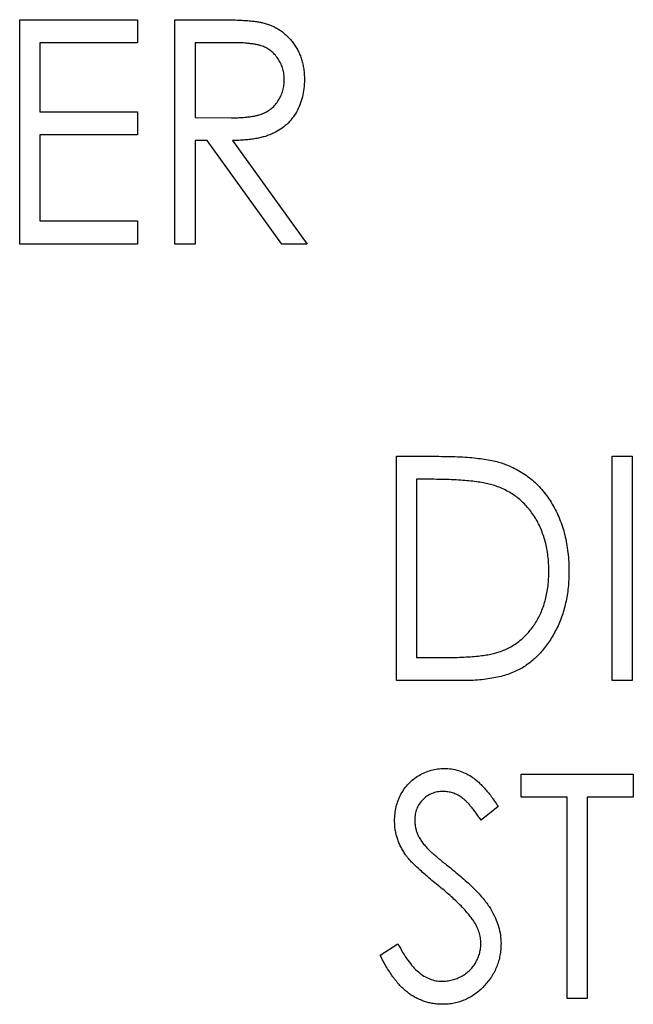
# Model space of a CAD drawing. Header units: millimetres. Extents: x 0 to 420, y 0 to 297.
# Tile 29 of 106: x 90.76 to 94.38, y 158.82 to 164.63. Entities that reach past the tile are written whole.
import ezdxf

# ---------------------------------------------------------------- set-up
doc = ezdxf.new("R2010")
doc.units = ezdxf.units.MM

msp = doc.modelspace()

# ---------------------------------------------------------------- linework, layer by layer
at = {"color": 7, "linetype": 'Continuous', "lineweight": 25}
for p, q in [((90.7634, 164.6252), (91.4588, 164.6252)), ((90.7634, 163.3023), (90.7634, 164.6252)), ((91.4588, 164.6252), (91.4588, 164.4895)), ((91.6792, 164.6252), (91.9223, 164.6252)), ((91.6792, 163.3023), (91.6792, 164.6252)), ((91.4588, 164.4895), (90.8821, 164.4895)), ((90.8821, 164.4895), (90.8821, 164.0824)), ((92.0177, 164.4895), (91.798, 164.4895)), ((91.798, 164.4895), (91.798, 164.0485)), ((90.8821, 164.0824), (91.4588, 164.0824)), ((91.4588, 164.0824), (91.4588, 163.9468)), ((91.798, 164.0485), (92.0126, 164.0467)), ((91.4588, 163.9468), (90.8821, 163.9468)), ((90.8821, 163.9468), (90.8821, 163.438)), ((91.869, 163.9128), (91.798, 163.9128)), ((91.798, 163.9128), (91.798, 163.3023)), ((92.3094, 163.3023), (91.869, 163.9128)), ((92.0187, 163.9128), (92.4594, 163.3023)), ((90.8821, 163.438), (91.4588, 163.438)), ((91.4588, 163.438), (91.4588, 163.3023)), ((91.4588, 163.3023), (90.7634, 163.3023)), ((91.798, 163.3023), (91.6792, 163.3023)), ((92.4594, 163.3023), (92.3094, 163.3023)), ((92.985, 160.7273), (92.985, 162.0502)), ((92.985, 162.0502), (93.2354, 162.0502)), ((94.257, 162.0502), (94.3758, 162.0502)), ((94.257, 160.7273), (94.257, 162.0502)), ((94.3758, 162.0502), (94.3758, 160.7273)), ((93.1893, 161.9145), (93.1037, 161.9145)), ((93.1037, 161.9145), (93.1037, 160.863)), ((93.1037, 160.863), (93.2434, 160.863)), ((93.3693, 160.7273), (92.985, 160.7273)), ((94.3758, 160.7273), (94.257, 160.7273)), ((93.7206, 160.0395), (93.7206, 160.1752)), ((93.7206, 160.1752), (94.3821, 160.1752)), ((94.3821, 160.1752), (94.3821, 160.0395)), ((93.992, 160.0395), (93.7206, 160.0395)), ((93.992, 158.8523), (93.992, 160.0395)), ((94.3821, 160.0395), (94.1107, 160.0395)), ((94.1107, 160.0395), (94.1107, 158.8523)), ((93.5849, 159.9852), (93.4845, 159.9038)), ((92.8896, 159.1075), (92.9942, 159.1745)), ((94.1107, 158.8523), (93.992, 158.8523))]:
    msp.add_line(p, q, dxfattribs=at)
for points, knots in [([(91.9223, 164.6252), (91.9385, 164.6251), (91.9697, 164.625), (92.0144, 164.6244), (92.055, 164.6226), (92.0916, 164.621), (92.124, 164.6182), (92.1523, 164.6155), (92.1765, 164.6119), (92.1912, 164.6086), (92.1979, 164.6072)], [0, 0, 0, 0, 0.176242, 0.33814, 0.484799, 0.617149, 0.734395, 0.837422, 0.92561, 1, 1, 1, 1]), ([(92.1979, 164.6072), (92.2068, 164.6048), (92.2243, 164.6), (92.2496, 164.59), (92.2737, 164.5784), (92.2967, 164.5649), (92.3179, 164.549), (92.3381, 164.5315), (92.3574, 164.5122), (92.3746, 164.4907), (92.3907, 164.468), (92.4043, 164.4435), (92.4165, 164.4181), (92.4259, 164.3911), (92.4334, 164.363), (92.4387, 164.3336), (92.4419, 164.3029), (92.4423, 164.282), (92.4425, 164.2714)], [0, 0, 0, 0, 0.061387, 0.1214951, 0.1810892, 0.2400382, 0.2986442, 0.3579899, 0.4184412, 0.480043, 0.5418672, 0.6041732, 0.6666824, 0.7298994, 0.7945383, 0.8604552, 0.9292113, 1, 1, 1, 1]), ([(92.3237, 164.2717), (92.3233, 164.2823), (92.3226, 164.3033), (92.316, 164.334), (92.3053, 164.3632), (92.2904, 164.3904), (92.2724, 164.4152), (92.2512, 164.4365), (92.2274, 164.4539), (92.2052, 164.4652), (92.1853, 164.4721), (92.1681, 164.4769), (92.1485, 164.4808), (92.1267, 164.4839), (92.1027, 164.4866), (92.0763, 164.4883), (92.0477, 164.4894), (92.0279, 164.4895), (92.0177, 164.4895)], [0, 0, 0, 0, 0.074206, 0.146692, 0.218332, 0.29067, 0.362618, 0.431553, 0.499554, 0.567987, 0.604677, 0.646293, 0.69288, 0.744014, 0.799888, 0.86174, 0.928424, 1, 1, 1, 1]), ([(92.0126, 164.0467), (92.0227, 164.0467), (92.0421, 164.0467), (92.0702, 164.0482), (92.0963, 164.0499), (92.1204, 164.0525), (92.1424, 164.0559), (92.1624, 164.0601), (92.1804, 164.0651), (92.2015, 164.0728), (92.2252, 164.0848), (92.2507, 164.1027), (92.2725, 164.1247), (92.2908, 164.1501), (92.3056, 164.1779), (92.316, 164.2079), (92.3226, 164.2392), (92.3234, 164.2608), (92.3237, 164.2717)], [0, 0, 0, 0, 0.068884, 0.133004, 0.192369, 0.247684, 0.298447, 0.344783, 0.387444, 0.426058, 0.498477, 0.568226, 0.638295, 0.709239, 0.781676, 0.852765, 0.925523, 1, 1, 1, 1]), ([(92.4425, 164.2714), (92.4419, 164.2538), (92.4409, 164.2195), (92.432, 164.1696), (92.4171, 164.1231), (92.3965, 164.08), (92.3701, 164.0412), (92.3388, 164.0069), (92.302, 163.9782), (92.2675, 163.9585), (92.2372, 163.9455), (92.2121, 163.9367), (92.1849, 163.9297), (92.1557, 163.9236), (92.1244, 163.9189), (92.091, 163.9155), (92.0556, 163.9133), (92.0313, 163.913), (92.0187, 163.9128)], [0, 0, 0, 0, 0.083484, 0.162613, 0.23918, 0.314494, 0.388385, 0.460717, 0.533791, 0.609022, 0.648239, 0.690365, 0.734562, 0.781635, 0.831635, 0.884694, 0.940506, 1, 1, 1, 1]), ([(93.2354, 162.0502), (93.2573, 162.05), (93.2993, 162.0497), (93.3601, 162.0476), (93.4163, 162.044), (93.468, 162.0387), (93.515, 162.0323), (93.5572, 162.0241), (93.5949, 162.0146), (93.6181, 162.0064), (93.629, 162.0025)], [0, 0, 0, 0, 0.1643442, 0.3167935, 0.4581469, 0.5885633, 0.7074923, 0.8152688, 0.9128975, 1, 1, 1, 1]), ([(93.629, 162.0025), (93.6433, 161.9966), (93.6717, 161.985), (93.7121, 161.9634), (93.7501, 161.9385), (93.7862, 161.9112), (93.8189, 161.8797), (93.85, 161.8461), (93.8782, 161.8088), (93.9042, 161.7688), (93.9274, 161.7263), (93.9477, 161.6816), (93.9645, 161.6348), (93.9788, 161.5862), (93.9891, 161.5353), (93.9973, 161.4827), (94.0016, 161.4279), (94.0023, 161.3909), (94.0026, 161.372)], [0, 0, 0, 0, 0.059398, 0.117804, 0.175649, 0.233437, 0.291249, 0.349576, 0.409329, 0.470372, 0.532591, 0.595119, 0.658625, 0.723231, 0.789405, 0.857649, 0.927742, 1, 1, 1, 1]), ([(93.5633, 161.8774), (93.553, 161.8805), (93.5313, 161.887), (93.4959, 161.8941), (93.456, 161.9004), (93.4116, 161.9057), (93.3625, 161.9095), (93.3089, 161.9124), (93.2506, 161.9143), (93.2103, 161.9144), (93.1893, 161.9145)], [0, 0, 0, 0, 0.084774, 0.180312, 0.28709, 0.406015, 0.536482, 0.678682, 0.833402, 1, 1, 1, 1]), ([(93.8839, 161.3723), (93.8837, 161.3878), (93.8832, 161.4181), (93.8791, 161.4627), (93.8725, 161.5056), (93.8633, 161.5468), (93.8514, 161.5863), (93.8367, 161.6241), (93.8195, 161.6602), (93.7996, 161.6944), (93.7774, 161.7264), (93.7533, 161.7561), (93.7266, 161.7828), (93.6983, 161.8074), (93.6675, 161.8289), (93.6349, 161.8481), (93.6, 161.8643), (93.5756, 161.873), (93.5633, 161.8774)], [0, 0, 0, 0, 0.072235, 0.141829, 0.209054, 0.274618, 0.338839, 0.40167, 0.463864, 0.525432, 0.586208, 0.645431, 0.704074, 0.762298, 0.820336, 0.879142, 0.938766, 1, 1, 1, 1]), ([(94.0026, 161.372), (94.0023, 161.3557), (94.0017, 161.3235), (93.9985, 161.2759), (93.9918, 161.23), (93.9837, 161.1854), (93.9722, 161.1424), (93.9593, 161.1006), (93.9429, 161.0607), (93.9247, 161.0222), (93.9044, 160.9859), (93.8825, 160.9517), (93.8594, 160.92), (93.8345, 160.8909), (93.8084, 160.864), (93.7804, 160.8399), (93.7512, 160.8181), (93.7204, 160.7984), (93.6872, 160.7813), (93.651, 160.7668), (93.6117, 160.7547), (93.5693, 160.7446), (93.5238, 160.7367), (93.475, 160.7313), (93.4232, 160.7278), (93.3876, 160.7274), (93.3693, 160.7273)], [0, 0, 0, 0, 0.047591, 0.093744, 0.138658, 0.182637, 0.225674, 0.268046, 0.309925, 0.35122, 0.391858, 0.430949, 0.469216, 0.506063, 0.542432, 0.578163, 0.613445, 0.648473, 0.684358, 0.722083, 0.761938, 0.803977, 0.848876, 0.896245, 0.946758, 1, 1, 1, 1]), ([(93.5913, 160.8966), (93.6024, 160.9009), (93.6245, 160.9093), (93.6561, 160.9246), (93.6856, 160.9429), (93.7137, 160.9629), (93.7394, 160.986), (93.7635, 161.0111), (93.786, 161.0386), (93.8063, 161.0685), (93.8245, 161.1005), (93.8404, 161.1343), (93.8541, 161.1697), (93.8647, 161.207), (93.8736, 161.2459), (93.8797, 161.2865), (93.883, 161.3289), (93.8836, 161.3576), (93.8839, 161.3723)], [0, 0, 0, 0, 0.059658, 0.118319, 0.176002, 0.23344, 0.290884, 0.349178, 0.408074, 0.468667, 0.53039, 0.592632, 0.655752, 0.720395, 0.787156, 0.855716, 0.926408, 1, 1, 1, 1]), ([(93.2434, 160.863), (93.2635, 160.863), (93.3021, 160.8632), (93.3577, 160.8648), (93.4084, 160.8674), (93.4544, 160.871), (93.4955, 160.8758), (93.5318, 160.8811), (93.5634, 160.8879), (93.5825, 160.8938), (93.5913, 160.8966)], [0, 0, 0, 0, 0.172244, 0.3301934, 0.475432, 0.6065481, 0.7244263, 0.8291286, 0.9204072, 1, 1, 1, 1]), ([(92.9744, 159.9004), (92.9748, 159.9144), (92.9757, 159.942), (92.9831, 159.9824), (92.9947, 160.021), (93.0111, 160.0573), (93.0322, 160.0906), (93.0567, 160.121), (93.0859, 160.1468), (93.118, 160.1691), (93.1531, 160.1867), (93.1898, 160.2), (93.2284, 160.2074), (93.2545, 160.2086), (93.2677, 160.2091)], [0, 0, 0, 0, 0.088291, 0.174419, 0.258423, 0.342317, 0.425287, 0.506935, 0.587922, 0.670559, 0.753145, 0.834844, 0.916686, 1, 1, 1, 1]), ([(93.2677, 160.2091), (93.2818, 160.2086), (93.3098, 160.2075), (93.3509, 160.1981), (93.3904, 160.1828), (93.4222, 160.1653), (93.4469, 160.1478), (93.4661, 160.1322), (93.4851, 160.1136), (93.5048, 160.093), (93.5245, 160.0696), (93.5448, 160.0439), (93.5648, 160.0154), (93.5781, 159.9954), (93.5849, 159.9852)], [0, 0, 0, 0, 0.103822, 0.2059191, 0.309231, 0.4156525, 0.4722204, 0.5328577, 0.5978194, 0.6678575, 0.7431765, 0.8234483, 0.9089421, 1, 1, 1, 1]), ([(93.2608, 160.0734), (93.249, 160.073), (93.2261, 160.0721), (93.1936, 160.0623), (93.1643, 160.0471), (93.1393, 160.0257), (93.1188, 160.0002), (93.1036, 159.9714), (93.0947, 159.9395), (93.0936, 159.9173), (93.0931, 159.9059)], [0, 0, 0, 0, 0.133507, 0.258557, 0.380724, 0.504971, 0.628085, 0.748901, 0.871477, 1, 1, 1, 1]), ([(93.4845, 159.9038), (93.4789, 159.9122), (93.4681, 159.9282), (93.4519, 159.9508), (93.4364, 159.9712), (93.4212, 159.9892), (93.4069, 160.0053), (93.3931, 160.0191), (93.38, 160.0308), (93.3634, 160.0431), (93.3426, 160.0553), (93.3164, 160.066), (93.2889, 160.0721), (93.2702, 160.073), (93.2608, 160.0734)], [0, 0, 0, 0, 0.102557, 0.196911, 0.284395, 0.364416, 0.437215, 0.503536, 0.563602, 0.61645, 0.714669, 0.808954, 0.904132, 1, 1, 1, 1]), ([(93.0396, 159.699), (93.0343, 159.7068), (93.024, 159.7221), (93.0107, 159.7461), (92.9994, 159.7706), (92.9906, 159.7957), (92.9833, 159.8212), (92.9779, 159.8471), (92.9751, 159.8736), (92.9746, 159.8914), (92.9744, 159.9004)], [0, 0, 0, 0, 0.1308768, 0.2577192, 0.3823161, 0.5066263, 0.6283018, 0.7515267, 0.8754702, 1, 1, 1, 1]), ([(93.0931, 159.9059), (93.0933, 159.8989), (93.0937, 159.8847), (93.0971, 159.8637), (93.102, 159.8429), (93.1093, 159.8221), (93.1196, 159.8011), (93.1333, 159.7797), (93.1501, 159.7573), (93.1631, 159.7427), (93.1699, 159.735)], [0, 0, 0, 0, 0.110385, 0.220503, 0.331137, 0.443585, 0.563154, 0.695062, 0.839762, 1, 1, 1, 1]), ([(93.2309, 159.519), (93.2187, 159.529), (93.1952, 159.548), (93.1623, 159.576), (93.133, 159.6018), (93.1072, 159.6253), (93.085, 159.6467), (93.0662, 159.6658), (93.0513, 159.6828), (93.0432, 159.694), (93.0396, 159.699)], [0, 0, 0, 0, 0.1795352, 0.3445064, 0.4921306, 0.6246399, 0.7420993, 0.843179, 0.9295396, 1, 1, 1, 1]), ([(93.1699, 159.735), (93.1725, 159.7324), (93.1785, 159.7263), (93.1897, 159.7164), (93.2042, 159.7037), (93.2221, 159.6886), (93.2433, 159.6706), (93.2683, 159.6507), (93.2964, 159.6278), (93.3163, 159.6118), (93.3268, 159.6033)], [0, 0, 0, 0, 0.053039, 0.126288, 0.218872, 0.334457, 0.469409, 0.625738, 0.802267, 1, 1, 1, 1]), ([(93.3268, 159.6033), (93.3395, 159.5929), (93.3641, 159.5726), (93.3989, 159.542), (93.4308, 159.5125), (93.4593, 159.4836), (93.485, 159.4558), (93.5073, 159.4287), (93.5268, 159.4025), (93.5479, 159.369), (93.5693, 159.3277), (93.5883, 159.2775), (93.5996, 159.227), (93.6011, 159.1931), (93.6019, 159.1764)], [0, 0, 0, 0, 0.093761, 0.181614, 0.264342, 0.341677, 0.41338, 0.479975, 0.541968, 0.599292, 0.705911, 0.807015, 0.904485, 1, 1, 1, 1]), ([(93.4413, 159.3081), (93.4361, 159.3157), (93.4252, 159.3315), (93.4062, 159.355), (93.3843, 159.3798), (93.3595, 159.4056), (93.3315, 159.4324), (93.3008, 159.4604), (93.2671, 159.4897), (93.2432, 159.509), (93.2309, 159.519)], [0, 0, 0, 0, 0.092213, 0.193119, 0.303009, 0.423363, 0.552489, 0.69176, 0.840671, 1, 1, 1, 1]), ([(93.4832, 159.1782), (93.4826, 159.1892), (93.4815, 159.2115), (93.4736, 159.2445), (93.46, 159.2771), (93.4477, 159.2975), (93.4413, 159.3081)], [0, 0, 0, 0, 0.238336, 0.482311, 0.73314, 1, 1, 1, 1]), ([(92.9942, 159.1745), (93.0035, 159.1571), (93.0212, 159.124), (93.0506, 159.0788), (93.0814, 159.0406), (93.1132, 159.0092), (93.1463, 158.9846), (93.1807, 158.967), (93.2163, 158.956), (93.2405, 158.9547), (93.2526, 158.954)], [0, 0, 0, 0, 0.165307, 0.315251, 0.451801, 0.576089, 0.690151, 0.796612, 0.898685, 1, 1, 1, 1]), ([(93.2526, 158.954), (93.263, 158.9544), (93.2835, 158.955), (93.3137, 158.9612), (93.343, 158.9707), (93.3707, 158.9842), (93.3967, 159.0006), (93.4193, 159.0205), (93.439, 159.0426), (93.4548, 159.0675), (93.4675, 159.0938), (93.4766, 159.1212), (93.4821, 159.1495), (93.4828, 159.1686), (93.4832, 159.1782)], [0, 0, 0, 0, 0.086779, 0.172012, 0.257, 0.344091, 0.430347, 0.513787, 0.595624, 0.677565, 0.75969, 0.839996, 0.919133, 1, 1, 1, 1]), ([(93.6019, 159.1764), (93.6016, 159.1645), (93.601, 159.1411), (93.596, 159.1066), (93.5885, 159.0731), (93.5771, 159.041), (93.5632, 159.0098), (93.5455, 158.9801), (93.525, 158.9515), (93.5016, 158.9246), (93.4761, 158.8997), (93.4488, 158.878), (93.4203, 158.8594), (93.3901, 158.8446), (93.3587, 158.8329), (93.3259, 158.8244), (93.2918, 158.8192), (93.2686, 158.8186), (93.2569, 158.8183)], [0, 0, 0, 0, 0.064367, 0.127345, 0.188922, 0.250384, 0.312021, 0.374404, 0.437663, 0.502985, 0.567803, 0.63098, 0.692076, 0.752595, 0.813028, 0.874016, 0.936113, 1, 1, 1, 1]), ([(93.2569, 158.8183), (93.2477, 158.8185), (93.2296, 158.8189), (93.2028, 158.8223), (93.1765, 158.8271), (93.1511, 158.8347), (93.1262, 158.8441), (93.1018, 158.8554), (93.0782, 158.869), (93.0552, 158.8848), (93.0328, 158.903), (93.0109, 158.9239), (92.9893, 158.9476), (92.9684, 158.9742), (92.948, 159.0035), (92.9279, 159.0355), (92.9082, 159.0704), (92.8959, 159.0949), (92.8896, 159.1075)], [0, 0, 0, 0, 0.055089, 0.109447, 0.163323, 0.216767, 0.269874, 0.324148, 0.378969, 0.434708, 0.492467, 0.553707, 0.618022, 0.686132, 0.757893, 0.834258, 0.914668, 1, 1, 1, 1])]:
    msp.add_open_spline(points, degree=3, knots=knots, dxfattribs=at)

doc.saveas('drawing.dxf')
